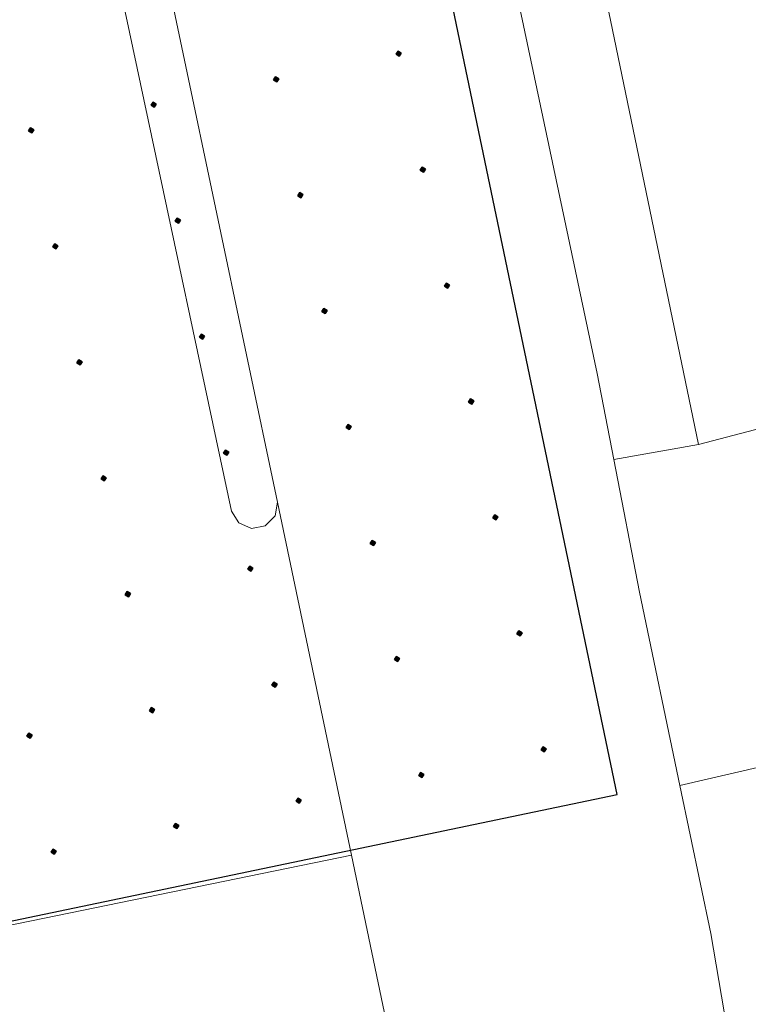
# Model space of a CAD drawing. Header units: metres. Extents: x 248690 to 249249, y 479346 to 480351.
# Tile 11 of 30: x 248921 to 248928, y 479942 to 479952. Entities that reach past the tile are written whole.
import ezdxf

# ---------------------------------------------------------------- set-up
doc = ezdxf.new("R2010")
doc.units = ezdxf.units.M
for name, color, linetype, lineweight in [('B-XX-GR-GROENVOORZIENING-GV', 80, 'Continuous', 18), ('B-XX-VH-VERHARDING_ASFALT-GV', 252, 'Continuous', 18), ('B-XX-VH-VERHARDING_BETONSTRAATSTEEN-GV', 252, 'Continuous', 18), ('B-XX-VH-VERHARDING_GRASBETONSTEEN-GV', 70, 'Continuous', 18), ('B-XX-VH-VERHARDING_TEGEL-GV', 252, 'Continuous', 18)]:
    doc.layers.add(name, color=color, linetype=linetype, lineweight=lineweight)
doc.layers.add('DLX_TERR_CALC', color=3, linetype='Continuous', true_color=0x00ff00)

msp = doc.modelspace()

# ---------------------------------------------------------------- linework, layer by layer
at = {"layer": 'B-XX-GR-GROENVOORZIENING-GV'}
msp.add_lwpolyline([(248924.373, 479962.301), (248924.893, 479960.767), (248925.289, 479959.354), (248925.801, 479957.217), (248926.932, 479952.182), (248927.858, 479947.725), (248929.363, 479948.119), (248929.927, 479948.882), (248930.32, 479949.692), (248930.456, 479950.321), (248930.727, 479950.973), (248931.29, 479951.893), (248931.789, 479952.523), (248932.405, 479952.99), (248933.015, 479953.376), (248933.727, 479953.826), (248933.357, 479955.629), (248928.51, 479979.215)], dxfattribs=at)
at = {"layer": 'B-XX-VH-VERHARDING_ASFALT-GV'}
for points in [[(248913.352, 479986.661), (248919.184, 479958.964), (248920.269, 479959.22), (248920.564, 479959.216), (248920.846, 479959.129), (248921.093, 479958.967), (248921.285, 479958.742), (248921.406, 479958.473), (248921.971, 479955.736), (248923.775, 479947.168), (248924.494, 479943.745), (248925.101, 479940.839)], [(248928.209, 479941.622), (248927.978, 479942.986), (248927.677, 479944.422), (248927.284, 479946.294), (248927.037, 479947.579), (248926.876, 479948.413), (248926.138, 479951.893), (248925.022, 479957.039), (248924.515, 479959.153), (248924.129, 479960.531), (248923.615, 479962.048)]]:
    msp.add_lwpolyline(points, dxfattribs=at)
msp.add_lwpolyline([(248918.76, 479951.558), (248918.786, 479951.69), (248918.881, 479951.786), (248919.013, 479951.815), (248919.139, 479951.767), (248919.219, 479951.658), (248921.008, 479943.031), (248924.494, 479943.745), (248923.775, 479947.168), (248923.751, 479947.034), (248923.656, 479946.938), (248923.523, 479946.912), (248923.399, 479946.966), (248923.328, 479947.081), (248921.564, 479955.364), (248918.102, 479954.638)], close=True, dxfattribs=at)
at = {"layer": 'B-XX-VH-VERHARDING_BETONSTRAATSTEEN-GV'}
for points in [[(248918.102, 479954.638), (248921.564, 479955.364), (248923.328, 479947.081), (248923.399, 479946.966), (248923.523, 479946.912), (248923.656, 479946.938), (248923.751, 479947.034), (248923.775, 479947.168), (248921.971, 479955.736), (248921.406, 479958.473), (248921.285, 479958.742), (248921.093, 479958.967), (248920.846, 479959.129), (248920.564, 479959.216), (248920.269, 479959.22), (248919.184, 479958.964), (248918.214, 479958.735), (248917.949, 479958.606), (248917.729, 479958.411), (248917.57, 479958.163), (248917.484, 479957.882), (248917.477, 479957.589)], [(248923.293, 479939.445), (248924.377, 479939.717), (248924.638, 479939.84), (248924.855, 479940.03), (248925.012, 479940.273), (248925.096, 479940.55), (248925.101, 479940.839), (248924.494, 479943.745), (248921.008, 479943.031), (248919.219, 479951.658), (248919.139, 479951.767), (248919.013, 479951.815), (248918.881, 479951.786), (248918.786, 479951.69), (248918.76, 479951.558), (248920.578, 479942.804), (248921.204, 479939.939), (248921.318, 479939.674), (248921.502, 479939.453), (248921.741, 479939.291), (248922.015, 479939.203), (248922.304, 479939.196)]]:
    msp.add_lwpolyline(points, close=True, dxfattribs=at)
at = {"layer": 'B-XX-VH-VERHARDING_GRASBETONSTEEN-GV'}
for points in [[(248923.615, 479962.048), (248924.129, 479960.531), (248924.515, 479959.153), (248925.022, 479957.039), (248926.138, 479951.893), (248926.876, 479948.413), (248927.037, 479947.579), (248927.858, 479947.725), (248926.932, 479952.182), (248925.801, 479957.217), (248925.289, 479959.354), (248924.893, 479960.767), (248924.373, 479962.301)], [(248929.143, 479941.12), (248928.472, 479944.604), (248927.677, 479944.422), (248927.978, 479942.986), (248928.209, 479941.622)]]:
    msp.add_lwpolyline(points, dxfattribs=at)
at = {"layer": 'B-XX-VH-VERHARDING_TEGEL-GV'}
msp.add_lwpolyline([(248927.677, 479944.422), (248928.472, 479944.604), (248929.954, 479944.949), (248930.716, 479945.247), (248931.434, 479945.782), (248931.887, 479946.338), (248932.752, 479947.942), (248933.17, 479948.736), (248933.702, 479949.497), (248934.459, 479950.219), (248934.467, 479950.224), (248933.727, 479953.826), (248933.015, 479953.376), (248932.405, 479952.99), (248931.789, 479952.523), (248931.29, 479951.893), (248930.727, 479950.973), (248930.456, 479950.321), (248930.32, 479949.692), (248929.927, 479948.882), (248929.363, 479948.119), (248927.858, 479947.725), (248927.037, 479947.579), (248927.284, 479946.294)], close=True, dxfattribs=at)
at = {"layer": 'DLX_TERR_CALC'}
for points in [[(248927.0674, 479944.333, 0), (248924.7235, 479955.57, 0)], [(248917.5637, 479942.3507, 0), (248927.0674, 479944.333, 0)]]:
    msp.add_polyline3d(points, dxfattribs=at)

# ---------------------------------------------------------------- meshes
mesh = msp.add_polyface(dxfattribs=at)
corners = [(248924.955, 479951.4887), (248924.9743, 479951.5183), (248924.9499, 479951.5132), (248924.9743, 479951.5183), (248924.9448, 479951.5376), (248924.9499, 479951.5132), (248924.9448, 479951.5376), (248924.9254, 479951.508), (248924.9499, 479951.5132), (248924.9254, 479951.508), (248924.955, 479951.4887), (248924.9499, 479951.5132), (248924.9743, 479951.5183), (248924.955, 479951.4887), (248924.9499, 479951.5132), (248924.9448, 479951.5376), (248924.9743, 479951.5183), (248924.9499, 479951.5132), (248924.9254, 479951.508), (248924.9448, 479951.5376), (248924.9499, 479951.5132), (248924.955, 479951.4887), (248924.9254, 479951.508), (248924.9499, 479951.5132)]
mesh.append_faces([[corners[k] for k in face] for face in [(0, 1, 2), (3, 4, 5), (6, 7, 8), (9, 10, 11), (12, 13, 14), (15, 16, 17), (18, 19, 20), (21, 22, 23)]])
mesh = msp.add_polyface(dxfattribs=at)
corners = [(248923.767, 479951.2409), (248923.7864, 479951.2705), (248923.7619, 479951.2654), (248923.7864, 479951.2705), (248923.7568, 479951.2899), (248923.7619, 479951.2654), (248923.7568, 479951.2899), (248923.7374, 479951.2603), (248923.7619, 479951.2654), (248923.7374, 479951.2603), (248923.767, 479951.2409), (248923.7619, 479951.2654), (248923.7864, 479951.2705), (248923.767, 479951.2409), (248923.7619, 479951.2654), (248923.7568, 479951.2899), (248923.7864, 479951.2705), (248923.7619, 479951.2654), (248923.7374, 479951.2603), (248923.7568, 479951.2899), (248923.7619, 479951.2654), (248923.767, 479951.2409), (248923.7374, 479951.2603), (248923.7619, 479951.2654)]
mesh.append_faces([[corners[k] for k in face] for face in [(0, 1, 2), (3, 4, 5), (6, 7, 8), (9, 10, 11), (12, 13, 14), (15, 16, 17), (18, 19, 20), (21, 22, 23)]])
mesh = msp.add_polyface(dxfattribs=at)
corners = [(248922.579, 479950.9931), (248922.5984, 479951.0227), (248922.5739, 479951.0176), (248922.5984, 479951.0227), (248922.5688, 479951.0421), (248922.5739, 479951.0176), (248922.5688, 479951.0421), (248922.5495, 479951.0125), (248922.5739, 479951.0176), (248922.5495, 479951.0125), (248922.579, 479950.9931), (248922.5739, 479951.0176), (248922.5984, 479951.0227), (248922.579, 479950.9931), (248922.5739, 479951.0176), (248922.5688, 479951.0421), (248922.5984, 479951.0227), (248922.5739, 479951.0176), (248922.5495, 479951.0125), (248922.5688, 479951.0421), (248922.5739, 479951.0176), (248922.579, 479950.9931), (248922.5495, 479951.0125), (248922.5739, 479951.0176)]
mesh.append_faces([[corners[k] for k in face] for face in [(0, 1, 2), (3, 4, 5), (6, 7, 8), (9, 10, 11), (12, 13, 14), (15, 16, 17), (18, 19, 20), (21, 22, 23)]])
mesh = msp.add_polyface(dxfattribs=at)
corners = [(248921.3911, 479950.7453), (248921.4104, 479950.7749), (248921.386, 479950.7698), (248921.4104, 479950.7749), (248921.3809, 479950.7943), (248921.386, 479950.7698), (248921.3809, 479950.7943), (248921.3615, 479950.7647), (248921.386, 479950.7698), (248921.3615, 479950.7647), (248921.3911, 479950.7453), (248921.386, 479950.7698), (248921.4104, 479950.7749), (248921.3911, 479950.7453), (248921.386, 479950.7698), (248921.3809, 479950.7943), (248921.4104, 479950.7749), (248921.386, 479950.7698), (248921.3615, 479950.7647), (248921.3809, 479950.7943), (248921.386, 479950.7698), (248921.3911, 479950.7453), (248921.3615, 479950.7647), (248921.386, 479950.7698)]
mesh.append_faces([[corners[k] for k in face] for face in [(0, 1, 2), (3, 4, 5), (6, 7, 8), (9, 10, 11), (12, 13, 14), (15, 16, 17), (18, 19, 20), (21, 22, 23)]])
mesh = msp.add_polyface(dxfattribs=at)
corners = [(248925.1894, 479950.365), (248925.2087, 479950.3946), (248925.1842, 479950.3895), (248925.2087, 479950.3946), (248925.1791, 479950.414), (248925.1842, 479950.3895), (248925.1791, 479950.414), (248925.1598, 479950.3844), (248925.1842, 479950.3895), (248925.1598, 479950.3844), (248925.1894, 479950.365), (248925.1842, 479950.3895), (248925.2087, 479950.3946), (248925.1894, 479950.365), (248925.1842, 479950.3895), (248925.1791, 479950.414), (248925.2087, 479950.3946), (248925.1842, 479950.3895), (248925.1598, 479950.3844), (248925.1791, 479950.414), (248925.1842, 479950.3895), (248925.1894, 479950.365), (248925.1598, 479950.3844), (248925.1842, 479950.3895)]
mesh.append_faces([[corners[k] for k in face] for face in [(0, 1, 2), (3, 4, 5), (6, 7, 8), (9, 10, 11), (12, 13, 14), (15, 16, 17), (18, 19, 20), (21, 22, 23)]])
mesh = msp.add_polyface(dxfattribs=at)
corners = [(248924.0014, 479950.1172), (248924.0208, 479950.1468), (248923.9963, 479950.1417), (248924.0208, 479950.1468), (248923.9912, 479950.1662), (248923.9963, 479950.1417), (248923.9912, 479950.1662), (248923.9718, 479950.1366), (248923.9963, 479950.1417), (248923.9718, 479950.1366), (248924.0014, 479950.1172), (248923.9963, 479950.1417), (248924.0208, 479950.1468), (248924.0014, 479950.1172), (248923.9963, 479950.1417), (248923.9912, 479950.1662), (248924.0208, 479950.1468), (248923.9963, 479950.1417), (248923.9718, 479950.1366), (248923.9912, 479950.1662), (248923.9963, 479950.1417), (248924.0014, 479950.1172), (248923.9718, 479950.1366), (248923.9963, 479950.1417)]
mesh.append_faces([[corners[k] for k in face] for face in [(0, 1, 2), (3, 4, 5), (6, 7, 8), (9, 10, 11), (12, 13, 14), (15, 16, 17), (18, 19, 20), (21, 22, 23)]])
mesh = msp.add_polyface(dxfattribs=at)
corners = [(248922.8134, 479949.8694), (248922.8328, 479949.899), (248922.8083, 479949.8939), (248922.8328, 479949.899), (248922.8032, 479949.9184), (248922.8083, 479949.8939), (248922.8032, 479949.9184), (248922.7839, 479949.8888), (248922.8083, 479949.8939), (248922.7839, 479949.8888), (248922.8134, 479949.8694), (248922.8083, 479949.8939), (248922.8328, 479949.899), (248922.8134, 479949.8694), (248922.8083, 479949.8939), (248922.8032, 479949.9184), (248922.8328, 479949.899), (248922.8083, 479949.8939), (248922.7839, 479949.8888), (248922.8032, 479949.9184), (248922.8083, 479949.8939), (248922.8134, 479949.8694), (248922.7839, 479949.8888), (248922.8083, 479949.8939)]
mesh.append_faces([[corners[k] for k in face] for face in [(0, 1, 2), (3, 4, 5), (6, 7, 8), (9, 10, 11), (12, 13, 14), (15, 16, 17), (18, 19, 20), (21, 22, 23)]])
mesh = msp.add_polyface(dxfattribs=at)
corners = [(248921.6255, 479949.6216), (248921.6448, 479949.6512), (248921.6204, 479949.6461), (248921.6448, 479949.6512), (248921.6153, 479949.6706), (248921.6204, 479949.6461), (248921.6153, 479949.6706), (248921.5959, 479949.641), (248921.6204, 479949.6461), (248921.5959, 479949.641), (248921.6255, 479949.6216), (248921.6204, 479949.6461), (248921.6448, 479949.6512), (248921.6255, 479949.6216), (248921.6204, 479949.6461), (248921.6153, 479949.6706), (248921.6448, 479949.6512), (248921.6204, 479949.6461), (248921.5959, 479949.641), (248921.6153, 479949.6706), (248921.6204, 479949.6461), (248921.6255, 479949.6216), (248921.5959, 479949.641), (248921.6204, 479949.6461)]
mesh.append_faces([[corners[k] for k in face] for face in [(0, 1, 2), (3, 4, 5), (6, 7, 8), (9, 10, 11), (12, 13, 14), (15, 16, 17), (18, 19, 20), (21, 22, 23)]])
mesh = msp.add_polyface(dxfattribs=at)
corners = [(248925.4237, 479949.2413), (248925.4431, 479949.2709), (248925.4186, 479949.2658), (248925.4431, 479949.2709), (248925.4135, 479949.2903), (248925.4186, 479949.2658), (248925.4135, 479949.2903), (248925.3942, 479949.2607), (248925.4186, 479949.2658), (248925.3942, 479949.2607), (248925.4237, 479949.2413), (248925.4186, 479949.2658), (248925.4431, 479949.2709), (248925.4237, 479949.2413), (248925.4186, 479949.2658), (248925.4135, 479949.2903), (248925.4431, 479949.2709), (248925.4186, 479949.2658), (248925.3942, 479949.2607), (248925.4135, 479949.2903), (248925.4186, 479949.2658), (248925.4237, 479949.2413), (248925.3942, 479949.2607), (248925.4186, 479949.2658)]
mesh.append_faces([[corners[k] for k in face] for face in [(0, 1, 2), (3, 4, 5), (6, 7, 8), (9, 10, 11), (12, 13, 14), (15, 16, 17), (18, 19, 20), (21, 22, 23)]])
mesh = msp.add_polyface(dxfattribs=at)
corners = [(248924.2358, 479948.9935), (248924.2552, 479949.0231), (248924.2307, 479949.018), (248924.2552, 479949.0231), (248924.2256, 479949.0425), (248924.2307, 479949.018), (248924.2256, 479949.0425), (248924.2062, 479949.0129), (248924.2307, 479949.018), (248924.2062, 479949.0129), (248924.2358, 479948.9935), (248924.2307, 479949.018), (248924.2552, 479949.0231), (248924.2358, 479948.9935), (248924.2307, 479949.018), (248924.2256, 479949.0425), (248924.2552, 479949.0231), (248924.2307, 479949.018), (248924.2062, 479949.0129), (248924.2256, 479949.0425), (248924.2307, 479949.018), (248924.2358, 479948.9935), (248924.2062, 479949.0129), (248924.2307, 479949.018)]
mesh.append_faces([[corners[k] for k in face] for face in [(0, 1, 2), (3, 4, 5), (6, 7, 8), (9, 10, 11), (12, 13, 14), (15, 16, 17), (18, 19, 20), (21, 22, 23)]])
mesh = msp.add_polyface(dxfattribs=at)
corners = [(248923.0478, 479948.7457), (248923.0672, 479948.7753), (248923.0427, 479948.7702), (248923.0672, 479948.7753), (248923.0376, 479948.7947), (248923.0427, 479948.7702), (248923.0376, 479948.7947), (248923.0182, 479948.7651), (248923.0427, 479948.7702), (248923.0182, 479948.7651), (248923.0478, 479948.7457), (248923.0427, 479948.7702), (248923.0672, 479948.7753), (248923.0478, 479948.7457), (248923.0427, 479948.7702), (248923.0376, 479948.7947), (248923.0672, 479948.7753), (248923.0427, 479948.7702), (248923.0182, 479948.7651), (248923.0376, 479948.7947), (248923.0427, 479948.7702), (248923.0478, 479948.7457), (248923.0182, 479948.7651), (248923.0427, 479948.7702)]
mesh.append_faces([[corners[k] for k in face] for face in [(0, 1, 2), (3, 4, 5), (6, 7, 8), (9, 10, 11), (12, 13, 14), (15, 16, 17), (18, 19, 20), (21, 22, 23)]])
mesh = msp.add_polyface(dxfattribs=at)
corners = [(248921.8599, 479948.4979), (248921.8792, 479948.5275), (248921.8548, 479948.5224), (248921.8792, 479948.5275), (248921.8497, 479948.5469), (248921.8548, 479948.5224), (248921.8497, 479948.5469), (248921.8303, 479948.5173), (248921.8548, 479948.5224), (248921.8303, 479948.5173), (248921.8599, 479948.4979), (248921.8548, 479948.5224), (248921.8792, 479948.5275), (248921.8599, 479948.4979), (248921.8548, 479948.5224), (248921.8497, 479948.5469), (248921.8792, 479948.5275), (248921.8548, 479948.5224), (248921.8303, 479948.5173), (248921.8497, 479948.5469), (248921.8548, 479948.5224), (248921.8599, 479948.4979), (248921.8303, 479948.5173), (248921.8548, 479948.5224)]
mesh.append_faces([[corners[k] for k in face] for face in [(0, 1, 2), (3, 4, 5), (6, 7, 8), (9, 10, 11), (12, 13, 14), (15, 16, 17), (18, 19, 20), (21, 22, 23)]])
mesh = msp.add_polyface(dxfattribs=at)
corners = [(248925.6581, 479948.1176), (248925.6775, 479948.1472), (248925.653, 479948.1421), (248925.6775, 479948.1472), (248925.6479, 479948.1665), (248925.653, 479948.1421), (248925.6479, 479948.1665), (248925.6286, 479948.137), (248925.653, 479948.1421), (248925.6286, 479948.137), (248925.6581, 479948.1176), (248925.653, 479948.1421), (248925.6775, 479948.1472), (248925.6581, 479948.1176), (248925.653, 479948.1421), (248925.6479, 479948.1665), (248925.6775, 479948.1472), (248925.653, 479948.1421), (248925.6286, 479948.137), (248925.6479, 479948.1665), (248925.653, 479948.1421), (248925.6581, 479948.1176), (248925.6286, 479948.137), (248925.653, 479948.1421)]
mesh.append_faces([[corners[k] for k in face] for face in [(0, 1, 2), (3, 4, 5), (6, 7, 8), (9, 10, 11), (12, 13, 14), (15, 16, 17), (18, 19, 20), (21, 22, 23)]])
mesh = msp.add_polyface(dxfattribs=at)
corners = [(248924.4702, 479947.8698), (248924.4895, 479947.8994), (248924.4651, 479947.8943), (248924.4895, 479947.8994), (248924.46, 479947.9188), (248924.4651, 479947.8943), (248924.46, 479947.9188), (248924.4406, 479947.8892), (248924.4651, 479947.8943), (248924.4406, 479947.8892), (248924.4702, 479947.8698), (248924.4651, 479947.8943), (248924.4895, 479947.8994), (248924.4702, 479947.8698), (248924.4651, 479947.8943), (248924.46, 479947.9188), (248924.4895, 479947.8994), (248924.4651, 479947.8943), (248924.4406, 479947.8892), (248924.46, 479947.9188), (248924.4651, 479947.8943), (248924.4702, 479947.8698), (248924.4406, 479947.8892), (248924.4651, 479947.8943)]
mesh.append_faces([[corners[k] for k in face] for face in [(0, 1, 2), (3, 4, 5), (6, 7, 8), (9, 10, 11), (12, 13, 14), (15, 16, 17), (18, 19, 20), (21, 22, 23)]])
mesh = msp.add_polyface(dxfattribs=at)
corners = [(248923.2822, 479947.622), (248923.3016, 479947.6516), (248923.2771, 479947.6465), (248923.3016, 479947.6516), (248923.272, 479947.671), (248923.2771, 479947.6465), (248923.272, 479947.671), (248923.2526, 479947.6414), (248923.2771, 479947.6465), (248923.2526, 479947.6414), (248923.2822, 479947.622), (248923.2771, 479947.6465), (248923.3016, 479947.6516), (248923.2822, 479947.622), (248923.2771, 479947.6465), (248923.272, 479947.671), (248923.3016, 479947.6516), (248923.2771, 479947.6465), (248923.2526, 479947.6414), (248923.272, 479947.671), (248923.2771, 479947.6465), (248923.2822, 479947.622), (248923.2526, 479947.6414), (248923.2771, 479947.6465)]
mesh.append_faces([[corners[k] for k in face] for face in [(0, 1, 2), (3, 4, 5), (6, 7, 8), (9, 10, 11), (12, 13, 14), (15, 16, 17), (18, 19, 20), (21, 22, 23)]])
mesh = msp.add_polyface(dxfattribs=at)
corners = [(248922.0943, 479947.3742), (248922.1136, 479947.4038), (248922.0892, 479947.3987), (248922.1136, 479947.4038), (248922.084, 479947.4232), (248922.0892, 479947.3987), (248922.084, 479947.4232), (248922.0647, 479947.3936), (248922.0892, 479947.3987), (248922.0647, 479947.3936), (248922.0943, 479947.3742), (248922.0892, 479947.3987), (248922.1136, 479947.4038), (248922.0943, 479947.3742), (248922.0892, 479947.3987), (248922.084, 479947.4232), (248922.1136, 479947.4038), (248922.0892, 479947.3987), (248922.0647, 479947.3936), (248922.084, 479947.4232), (248922.0892, 479947.3987), (248922.0943, 479947.3742), (248922.0647, 479947.3936), (248922.0892, 479947.3987)]
mesh.append_faces([[corners[k] for k in face] for face in [(0, 1, 2), (3, 4, 5), (6, 7, 8), (9, 10, 11), (12, 13, 14), (15, 16, 17), (18, 19, 20), (21, 22, 23)]])
mesh = msp.add_polyface(dxfattribs=at)
corners = [(248925.8925, 479946.9939), (248925.9119, 479947.0235), (248925.8874, 479947.0184), (248925.9119, 479947.0235), (248925.8823, 479947.0429), (248925.8874, 479947.0184), (248925.8823, 479947.0429), (248925.8629, 479947.0133), (248925.8874, 479947.0184), (248925.8629, 479947.0133), (248925.8925, 479946.9939), (248925.8874, 479947.0184), (248925.9119, 479947.0235), (248925.8925, 479946.9939), (248925.8874, 479947.0184), (248925.8823, 479947.0429), (248925.9119, 479947.0235), (248925.8874, 479947.0184), (248925.8629, 479947.0133), (248925.8823, 479947.0429), (248925.8874, 479947.0184), (248925.8925, 479946.9939), (248925.8629, 479947.0133), (248925.8874, 479947.0184)]
mesh.append_faces([[corners[k] for k in face] for face in [(0, 1, 2), (3, 4, 5), (6, 7, 8), (9, 10, 11), (12, 13, 14), (15, 16, 17), (18, 19, 20), (21, 22, 23)]])
mesh = msp.add_polyface(dxfattribs=at)
corners = [(248924.7046, 479946.7461), (248924.7239, 479946.7757), (248924.6995, 479946.7706), (248924.7239, 479946.7757), (248924.6944, 479946.7951), (248924.6995, 479946.7706), (248924.6944, 479946.7951), (248924.675, 479946.7655), (248924.6995, 479946.7706), (248924.675, 479946.7655), (248924.7046, 479946.7461), (248924.6995, 479946.7706), (248924.7239, 479946.7757), (248924.7046, 479946.7461), (248924.6995, 479946.7706), (248924.6944, 479946.7951), (248924.7239, 479946.7757), (248924.6995, 479946.7706), (248924.675, 479946.7655), (248924.6944, 479946.7951), (248924.6995, 479946.7706), (248924.7046, 479946.7461), (248924.675, 479946.7655), (248924.6995, 479946.7706)]
mesh.append_faces([[corners[k] for k in face] for face in [(0, 1, 2), (3, 4, 5), (6, 7, 8), (9, 10, 11), (12, 13, 14), (15, 16, 17), (18, 19, 20), (21, 22, 23)]])
mesh = msp.add_polyface(dxfattribs=at)
corners = [(248923.5166, 479946.4983), (248923.536, 479946.5279), (248923.5115, 479946.5228), (248923.536, 479946.5279), (248923.5064, 479946.5473), (248923.5115, 479946.5228), (248923.5064, 479946.5473), (248923.487, 479946.5177), (248923.5115, 479946.5228), (248923.487, 479946.5177), (248923.5166, 479946.4983), (248923.5115, 479946.5228), (248923.536, 479946.5279), (248923.5166, 479946.4983), (248923.5115, 479946.5228), (248923.5064, 479946.5473), (248923.536, 479946.5279), (248923.5115, 479946.5228), (248923.487, 479946.5177), (248923.5064, 479946.5473), (248923.5115, 479946.5228), (248923.5166, 479946.4983), (248923.487, 479946.5177), (248923.5115, 479946.5228)]
mesh.append_faces([[corners[k] for k in face] for face in [(0, 1, 2), (3, 4, 5), (6, 7, 8), (9, 10, 11), (12, 13, 14), (15, 16, 17), (18, 19, 20), (21, 22, 23)]])
mesh = msp.add_polyface(dxfattribs=at)
corners = [(248922.3286, 479946.2505), (248922.348, 479946.2801), (248922.3235, 479946.275), (248922.348, 479946.2801), (248922.3184, 479946.2995), (248922.3235, 479946.275), (248922.3184, 479946.2995), (248922.2991, 479946.2699), (248922.3235, 479946.275), (248922.2991, 479946.2699), (248922.3286, 479946.2505), (248922.3235, 479946.275), (248922.348, 479946.2801), (248922.3286, 479946.2505), (248922.3235, 479946.275), (248922.3184, 479946.2995), (248922.348, 479946.2801), (248922.3235, 479946.275), (248922.2991, 479946.2699), (248922.3184, 479946.2995), (248922.3235, 479946.275), (248922.3286, 479946.2505), (248922.2991, 479946.2699), (248922.3235, 479946.275)]
mesh.append_faces([[corners[k] for k in face] for face in [(0, 1, 2), (3, 4, 5), (6, 7, 8), (9, 10, 11), (12, 13, 14), (15, 16, 17), (18, 19, 20), (21, 22, 23)]])
mesh = msp.add_polyface(dxfattribs=at)
corners = [(248926.1269, 479945.8702), (248926.1463, 479945.8998), (248926.1218, 479945.8947), (248926.1463, 479945.8998), (248926.1167, 479945.9192), (248926.1218, 479945.8947), (248926.1167, 479945.9192), (248926.0973, 479945.8896), (248926.1218, 479945.8947), (248926.0973, 479945.8896), (248926.1269, 479945.8702), (248926.1218, 479945.8947), (248926.1463, 479945.8998), (248926.1269, 479945.8702), (248926.1218, 479945.8947), (248926.1167, 479945.9192), (248926.1463, 479945.8998), (248926.1218, 479945.8947), (248926.0973, 479945.8896), (248926.1167, 479945.9192), (248926.1218, 479945.8947), (248926.1269, 479945.8702), (248926.0973, 479945.8896), (248926.1218, 479945.8947)]
mesh.append_faces([[corners[k] for k in face] for face in [(0, 1, 2), (3, 4, 5), (6, 7, 8), (9, 10, 11), (12, 13, 14), (15, 16, 17), (18, 19, 20), (21, 22, 23)]])
mesh = msp.add_polyface(dxfattribs=at)
corners = [(248924.939, 479945.6224), (248924.9583, 479945.652), (248924.9339, 479945.6469), (248924.9583, 479945.652), (248924.9287, 479945.6714), (248924.9339, 479945.6469), (248924.9287, 479945.6714), (248924.9094, 479945.6418), (248924.9339, 479945.6469), (248924.9094, 479945.6418), (248924.939, 479945.6224), (248924.9339, 479945.6469), (248924.9583, 479945.652), (248924.939, 479945.6224), (248924.9339, 479945.6469), (248924.9287, 479945.6714), (248924.9583, 479945.652), (248924.9339, 479945.6469), (248924.9094, 479945.6418), (248924.9287, 479945.6714), (248924.9339, 479945.6469), (248924.939, 479945.6224), (248924.9094, 479945.6418), (248924.9339, 479945.6469)]
mesh.append_faces([[corners[k] for k in face] for face in [(0, 1, 2), (3, 4, 5), (6, 7, 8), (9, 10, 11), (12, 13, 14), (15, 16, 17), (18, 19, 20), (21, 22, 23)]])
mesh = msp.add_polyface(dxfattribs=at)
corners = [(248923.751, 479945.3746), (248923.7704, 479945.4042), (248923.7459, 479945.3991), (248923.7704, 479945.4042), (248923.7408, 479945.4236), (248923.7459, 479945.3991), (248923.7408, 479945.4236), (248923.7214, 479945.394), (248923.7459, 479945.3991), (248923.7214, 479945.394), (248923.751, 479945.3746), (248923.7459, 479945.3991), (248923.7704, 479945.4042), (248923.751, 479945.3746), (248923.7459, 479945.3991), (248923.7408, 479945.4236), (248923.7704, 479945.4042), (248923.7459, 479945.3991), (248923.7214, 479945.394), (248923.7408, 479945.4236), (248923.7459, 479945.3991), (248923.751, 479945.3746), (248923.7214, 479945.394), (248923.7459, 479945.3991)]
mesh.append_faces([[corners[k] for k in face] for face in [(0, 1, 2), (3, 4, 5), (6, 7, 8), (9, 10, 11), (12, 13, 14), (15, 16, 17), (18, 19, 20), (21, 22, 23)]])
mesh = msp.add_polyface(dxfattribs=at)
corners = [(248922.563, 479945.1268), (248922.5824, 479945.1564), (248922.5579, 479945.1513), (248922.5824, 479945.1564), (248922.5528, 479945.1758), (248922.5579, 479945.1513), (248922.5528, 479945.1758), (248922.5335, 479945.1462), (248922.5579, 479945.1513), (248922.5335, 479945.1462), (248922.563, 479945.1268), (248922.5579, 479945.1513), (248922.5824, 479945.1564), (248922.563, 479945.1268), (248922.5579, 479945.1513), (248922.5528, 479945.1758), (248922.5824, 479945.1564), (248922.5579, 479945.1513), (248922.5335, 479945.1462), (248922.5528, 479945.1758), (248922.5579, 479945.1513), (248922.563, 479945.1268), (248922.5335, 479945.1462), (248922.5579, 479945.1513)]
mesh.append_faces([[corners[k] for k in face] for face in [(0, 1, 2), (3, 4, 5), (6, 7, 8), (9, 10, 11), (12, 13, 14), (15, 16, 17), (18, 19, 20), (21, 22, 23)]])
mesh = msp.add_polyface(dxfattribs=at)
corners = [(248921.3751, 479944.8791), (248921.3945, 479944.9087), (248921.37, 479944.9035), (248921.3945, 479944.9087), (248921.3649, 479944.928), (248921.37, 479944.9035), (248921.3649, 479944.928), (248921.3455, 479944.8984), (248921.37, 479944.9035), (248921.3455, 479944.8984), (248921.3751, 479944.8791), (248921.37, 479944.9035), (248921.3945, 479944.9087), (248921.3751, 479944.8791), (248921.37, 479944.9035), (248921.3649, 479944.928), (248921.3945, 479944.9087), (248921.37, 479944.9035), (248921.3455, 479944.8984), (248921.3649, 479944.928), (248921.37, 479944.9035), (248921.3751, 479944.8791), (248921.3455, 479944.8984), (248921.37, 479944.9035)]
mesh.append_faces([[corners[k] for k in face] for face in [(0, 1, 2), (3, 4, 5), (6, 7, 8), (9, 10, 11), (12, 13, 14), (15, 16, 17), (18, 19, 20), (21, 22, 23)]])
mesh = msp.add_polyface(dxfattribs=at)
corners = [(248926.3613, 479944.7465), (248926.3807, 479944.7761), (248926.3562, 479944.771), (248926.3807, 479944.7761), (248926.3511, 479944.7954), (248926.3562, 479944.771), (248926.3511, 479944.7954), (248926.3317, 479944.7659), (248926.3562, 479944.771), (248926.3317, 479944.7659), (248926.3613, 479944.7465), (248926.3562, 479944.771), (248926.3807, 479944.7761), (248926.3613, 479944.7465), (248926.3562, 479944.771), (248926.3511, 479944.7954), (248926.3807, 479944.7761), (248926.3562, 479944.771), (248926.3317, 479944.7659), (248926.3511, 479944.7954), (248926.3562, 479944.771), (248926.3613, 479944.7465), (248926.3317, 479944.7659), (248926.3562, 479944.771)]
mesh.append_faces([[corners[k] for k in face] for face in [(0, 1, 2), (3, 4, 5), (6, 7, 8), (9, 10, 11), (12, 13, 14), (15, 16, 17), (18, 19, 20), (21, 22, 23)]])
mesh = msp.add_polyface(dxfattribs=at)
corners = [(248925.1733, 479944.4987), (248925.1927, 479944.5283), (248925.1682, 479944.5232), (248925.1927, 479944.5283), (248925.1631, 479944.5476), (248925.1682, 479944.5232), (248925.1631, 479944.5476), (248925.1438, 479944.5181), (248925.1682, 479944.5232), (248925.1438, 479944.5181), (248925.1733, 479944.4987), (248925.1682, 479944.5232), (248925.1927, 479944.5283), (248925.1733, 479944.4987), (248925.1682, 479944.5232), (248925.1631, 479944.5476), (248925.1927, 479944.5283), (248925.1682, 479944.5232), (248925.1438, 479944.5181), (248925.1631, 479944.5476), (248925.1682, 479944.5232), (248925.1733, 479944.4987), (248925.1438, 479944.5181), (248925.1682, 479944.5232)]
mesh.append_faces([[corners[k] for k in face] for face in [(0, 1, 2), (3, 4, 5), (6, 7, 8), (9, 10, 11), (12, 13, 14), (15, 16, 17), (18, 19, 20), (21, 22, 23)]])
mesh = msp.add_polyface(dxfattribs=at)
corners = [(248923.9854, 479944.251), (248924.0048, 479944.2805), (248923.9803, 479944.2754), (248924.0048, 479944.2805), (248923.9752, 479944.2999), (248923.9803, 479944.2754), (248923.9752, 479944.2999), (248923.9558, 479944.2703), (248923.9803, 479944.2754), (248923.9558, 479944.2703), (248923.9854, 479944.251), (248923.9803, 479944.2754), (248924.0048, 479944.2805), (248923.9854, 479944.251), (248923.9803, 479944.2754), (248923.9752, 479944.2999), (248924.0048, 479944.2805), (248923.9803, 479944.2754), (248923.9558, 479944.2703), (248923.9752, 479944.2999), (248923.9803, 479944.2754), (248923.9854, 479944.251), (248923.9558, 479944.2703), (248923.9803, 479944.2754)]
mesh.append_faces([[corners[k] for k in face] for face in [(0, 1, 2), (3, 4, 5), (6, 7, 8), (9, 10, 11), (12, 13, 14), (15, 16, 17), (18, 19, 20), (21, 22, 23)]])
mesh = msp.add_polyface(dxfattribs=at)
corners = [(248922.7974, 479944.0031), (248922.8168, 479944.0327), (248922.7923, 479944.0276), (248922.8168, 479944.0327), (248922.7872, 479944.0521), (248922.7923, 479944.0276), (248922.7872, 479944.0521), (248922.7679, 479944.0225), (248922.7923, 479944.0276), (248922.7679, 479944.0225), (248922.7974, 479944.0031), (248922.7923, 479944.0276), (248922.8168, 479944.0327), (248922.7974, 479944.0031), (248922.7923, 479944.0276), (248922.7872, 479944.0521), (248922.8168, 479944.0327), (248922.7923, 479944.0276), (248922.7679, 479944.0225), (248922.7872, 479944.0521), (248922.7923, 479944.0276), (248922.7974, 479944.0031), (248922.7679, 479944.0225), (248922.7923, 479944.0276)]
mesh.append_faces([[corners[k] for k in face] for face in [(0, 1, 2), (3, 4, 5), (6, 7, 8), (9, 10, 11), (12, 13, 14), (15, 16, 17), (18, 19, 20), (21, 22, 23)]])
mesh = msp.add_polyface(dxfattribs=at)
corners = [(248921.6095, 479943.7553), (248921.6288, 479943.7849), (248921.6044, 479943.7798), (248921.6288, 479943.7849), (248921.5993, 479943.8043), (248921.6044, 479943.7798), (248921.5993, 479943.8043), (248921.5799, 479943.7747), (248921.6044, 479943.7798), (248921.5799, 479943.7747), (248921.6095, 479943.7553), (248921.6044, 479943.7798), (248921.6288, 479943.7849), (248921.6095, 479943.7553), (248921.6044, 479943.7798), (248921.5993, 479943.8043), (248921.6288, 479943.7849), (248921.6044, 479943.7798), (248921.5799, 479943.7747), (248921.5993, 479943.8043), (248921.6044, 479943.7798), (248921.6095, 479943.7553), (248921.5799, 479943.7747), (248921.6044, 479943.7798)]
mesh.append_faces([[corners[k] for k in face] for face in [(0, 1, 2), (3, 4, 5), (6, 7, 8), (9, 10, 11), (12, 13, 14), (15, 16, 17), (18, 19, 20), (21, 22, 23)]])

doc.saveas('drawing.dxf')
